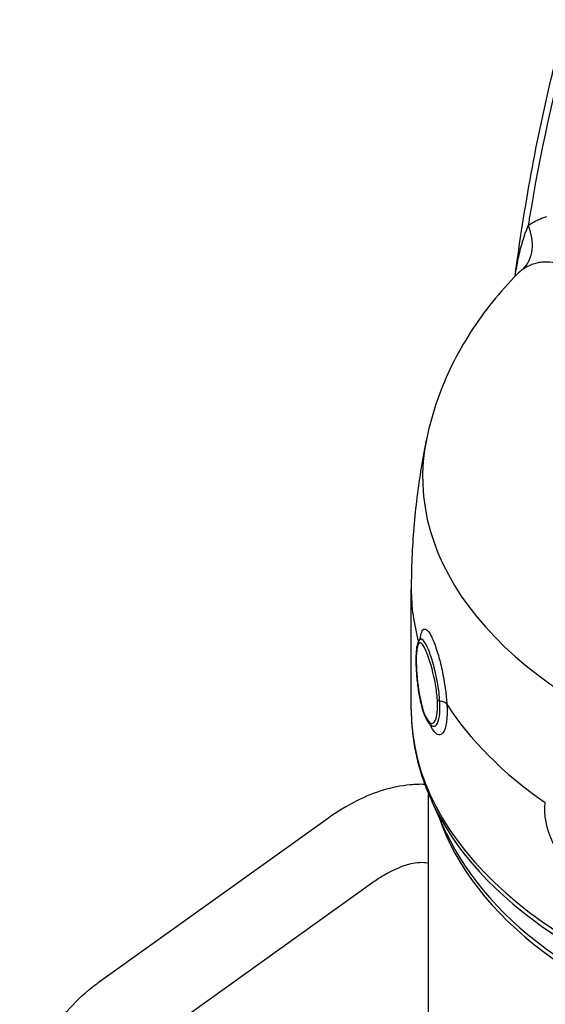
# Model space of a CAD drawing. Header units: millimetres. Extents: x -309 to 8091, y -6405 to -465.
# Tile 11 of 58: x 909 to 969, y -3784 to -3671. Entities that reach past the tile are written whole.
import ezdxf

# ---------------------------------------------------------------- set-up
doc = ezdxf.new("R2010")
doc.units = ezdxf.units.MM
doc.header["$LTSCALE"] = 20
doc.layers.add('02-LINIE-035', color=2, linetype='CONTINUOUS')

msp = doc.modelspace()

# ---------------------------------------------------------------- linework, layer by layer
at = {"layer": '02-LINIE-035'}
for p, q in [((954, -3750.45), (954, -3736.53)), ((955.02, -3742.36), (955.02, -3742.36)), ((954.99, -3742.73), (954.99, -3742.73)), ((956.36, -3752.26), (956.36, -3752.26)), ((956, -3841.85), (956, -3760.14)), ((958.03, -3764.57), (956.39, -3761.01)), ((944.36, -3762.96), (918.03, -3781.8)), ((949.6, -3770.28), (923.27, -3789.12))]:
    msp.add_line(p, q, dxfattribs=at)
for centre, major_axis, ratio, start_param, end_param in [((963.5, -3696.12), (2.94, -4.04), 0.819718, 0.125397, 1.317239), ((1020.5, -3712.13), (-48.87, 0), 0.57735, 5.794587, 8.34258), ((1020.5, -3723.7), (-65.19, 0), 0.57735, 6.163705, 8.404474), ((1020.5, -3736.53), (-66.5, 0), 0.57735, 0, 0.159174), ((1020.5, -3736.53), (-66.5, 0), 0.57735, 0.163498, 0.16353), ((1020.5, -3750.45), (-66.5, 0), 0.57735, 0, 1.159295), ((956.69, -3750.08), (1.5, 0.1), 0.442783, 0.319936, 1.139156), ((1020.5, -3736.53), (-66.5, 0), 0.57735, 0.352635, 0.694563), ((1020.5, -3751.15), (-66.35, 0), 0.57735, 0.260295, 1.159295), ((1020.5, -3755.66), (-64.5, 0), 0.57735, 0.189747, 1.116274), ((1020.5, -3754.96), (-64.65, 0), 0.57735, 0.260295, 1.116274)]:
    msp.add_ellipse(centre, major_axis=major_axis, ratio=ratio, start_param=start_param, end_param=end_param, dxfattribs=at)
for points, knots in [([(965.94, -3700.63), (966.99, -3692.61), (968.41, -3684.88), (970.7, -3675.35), (971.25, -3673.23), (971.82, -3671.14)], [0.328377, 0.328377, 0.328377, 0.328377, 6.115264, 6.115264, 7.800952, 7.800952, 7.800952, 7.800952]), ([(972.27, -3672.47), (970.36, -3679.33), (968.81, -3686.51), (967.57, -3693.99), (967.53, -3694.26), (967.49, -3694.53), (967.44, -3694.8)], [0, 0, 0, 0, 0.965203, 0.965203, 0.965203, 1, 1, 1, 1]), ([(967.44, -3694.8), (967.89, -3694.47), (968.37, -3694.21), (968.86, -3694.01), (969.02, -3693.94), (969.19, -3693.88), (969.36, -3693.83), (969.43, -3693.8), (969.51, -3693.78), (969.58, -3693.76)], [0, 0, 0, 0, 0.677989, 0.677989, 0.677989, 0.90028, 0.90028, 0.90028, 1, 1, 1, 1]), ([(965.95, -3700.62), (965.97, -3700.52), (965.98, -3700.43), (965.99, -3700.33), (966.1, -3699.66), (966.22, -3699), (966.36, -3698.35), (966.63, -3697.12), (966.97, -3695.95), (967.44, -3694.8)], [0.2307748, 0.2307748, 0.2307748, 0.2307748, 0.2659183, 0.2659183, 0.2659183, 0.5192679, 0.5192679, 0.5192679, 1, 1, 1, 1]), ([(971.51, -3699.32), (970.64, -3699.04), (969.8, -3698.93), (969.01, -3699.01), (968.81, -3699.03), (968.62, -3699.06), (968.43, -3699.1), (968.24, -3699.15), (968.06, -3699.2), (967.87, -3699.27), (967.85, -3699.28), (967.82, -3699.29), (967.79, -3699.3), (967.46, -3699.44), (967.14, -3699.61), (966.83, -3699.83)], [0, 0, 0, 0, 0.504061, 0.504061, 0.504061, 0.628889, 0.628889, 0.628889, 0.753092, 0.753092, 0.753092, 0.772384, 0.772384, 0.772384, 1, 1, 1, 1]), ([(966.18, -3700.38), (965.19, -3701.4), (964.24, -3702.46), (962.45, -3704.68), (961.61, -3705.84), (960.05, -3708.27), (959.33, -3709.53), (958.04, -3712.15), (957.46, -3713.51), (956.49, -3716.31), (956.09, -3717.75), (955.78, -3719.21)], [1.8424035, 1.8424035, 1.8424035, 1.8424035, 1.9212655, 1.9212655, 2.0001276, 2.0001276, 2.0789896, 2.0789896, 2.1578517, 2.1578517, 2.2367137, 2.2367137, 2.2367137, 2.2367137]), ([(955.78, -3719.21), (955.55, -3720.33), (955.34, -3721.45), (954.96, -3723.72), (954.8, -3724.87), (954.51, -3727.17), (954.39, -3728.33), (954.2, -3730.66), (954.13, -3731.83), (954.03, -3734.18), (954, -3735.35), (954, -3736.53)], [2.2367137, 2.2367137, 2.2367137, 2.2367137, 2.2606099, 2.2606099, 2.284506, 2.284506, 2.3084022, 2.3084022, 2.3322983, 2.3322983, 2.3561945, 2.3561945, 2.3561945, 2.3561945]), ([(955.02, -3742.35), (955.04, -3742.26), (955.05, -3742.17), (955.06, -3742.09), (955.11, -3741.78), (955.18, -3741.54), (955.27, -3741.38), (955.32, -3741.29), (955.37, -3741.23), (955.43, -3741.19), (955.53, -3741.13), (955.64, -3741.15), (955.76, -3741.24), (955.9, -3741.34), (956.05, -3741.53), (956.21, -3741.8), (956.27, -3741.92), (956.34, -3742.05), (956.41, -3742.2), (956.6, -3742.62), (956.8, -3743.16), (956.99, -3743.77), (957.17, -3744.34), (957.33, -3744.96), (957.48, -3745.62), (957.64, -3746.31), (957.77, -3747.03), (957.88, -3747.75), (957.96, -3748.31), (958.02, -3748.87), (958.07, -3749.41), (958.08, -3749.53), (958.09, -3749.66), (958.1, -3749.79)], [0.0621873, 0.0621873, 0.0621873, 0.0621873, 0.0902582, 0.0902582, 0.0902582, 0.1936914, 0.1936914, 0.1936914, 0.25, 0.25, 0.25, 0.3473076, 0.3473076, 0.3473076, 0.4547331, 0.4547331, 0.4547331, 0.5, 0.5, 0.5, 0.6303366, 0.6303366, 0.6303366, 0.75, 0.75, 0.75, 0.8762367, 0.8762367, 0.8762367, 0.975991, 0.975991, 0.975991, 1, 1, 1, 1]), ([(956.36, -3752.26), (956.17, -3752.13), (956.03, -3751.96), (955.72, -3751.48), (955.57, -3751.12), (955.27, -3750.27), (955.14, -3749.74), (954.92, -3748.68), (954.84, -3748.13), (954.7, -3747.06), (954.65, -3746.51), (954.59, -3745.5), (954.57, -3745.03), (954.58, -3744.17), (954.59, -3743.78), (954.67, -3743.12), (954.72, -3742.85), (954.88, -3742.54), (954.93, -3742.47), (954.99, -3742.4)], [0, 0, 0, 0, 0.257421, 0.257421, 0.601289, 0.601289, 0.965787, 0.965787, 1.293101, 1.293101, 1.61632, 1.61632, 1.929154, 1.929154, 2.247487, 2.247487, 2.584256, 2.584256, 2.69187, 2.69187, 2.69187, 2.69187]), ([(954.99, -3742.4), (955.05, -3742.32), (955.09, -3742.26), (955.12, -3742.21), (955.13, -3742.2), (955.13, -3742.2)], [0, 0, 0, 0, 0.1176224, 0.1176224, 0.1991641, 0.1991641, 0.1991641, 0.1991641]), ([(957.28, -3749.44), (957.24, -3748.83), (957.16, -3748.17), (957.05, -3747.5), (956.96, -3746.99), (956.86, -3746.49), (956.74, -3746.01), (956.71, -3745.86), (956.67, -3745.72), (956.64, -3745.57), (956.48, -3744.96), (956.3, -3744.39), (956.13, -3743.91), (956.03, -3743.64), (955.93, -3743.4), (955.83, -3743.2), (955.76, -3743.03), (955.68, -3742.89), (955.61, -3742.77), (955.45, -3742.5), (955.3, -3742.34), (955.17, -3742.32), (955.13, -3742.32), (955.08, -3742.33), (955.05, -3742.35), (955.03, -3742.36), (955.01, -3742.38), (954.99, -3742.4)], [0, 0, 0, 0, 0.1425869, 0.1425869, 0.1425869, 0.25, 0.25, 0.25, 0.2825567, 0.2825567, 0.2825567, 0.4224426, 0.4224426, 0.4224426, 0.5, 0.5, 0.5, 0.5620177, 0.5620177, 0.5620177, 0.7019548, 0.7019548, 0.7019548, 0.75, 0.75, 0.75, 0.7742789, 0.7742789, 0.7742789, 0.7742789]), ([(957, -3749.32), (956.96, -3748.75), (956.89, -3748.13), (956.78, -3747.5), (956.57, -3746.28), (956.24, -3745.08), (955.91, -3744.2), (955.58, -3743.32), (955.26, -3742.78), (955.03, -3742.73), (954.8, -3742.69), (954.66, -3743.13), (954.6, -3743.97)], [0.5602271, 0.5602271, 0.5602271, 0.5602271, 0.625, 0.625, 0.625, 0.75, 0.75, 0.75, 0.875, 0.875, 0.875, 1, 1, 1, 1]), ([(954.6, -3743.97), (954.55, -3744.8), (954.6, -3746), (954.73, -3747.22), (954.86, -3748.43), (955.1, -3749.66), (955.39, -3750.55), (955.68, -3751.43), (956.03, -3751.97), (956.34, -3752), (956.65, -3752.04), (956.9, -3751.57), (956.98, -3750.74), (957.03, -3750.33), (957.03, -3749.85), (957, -3749.32)], [0, 0, 0, 0, 0.125, 0.125, 0.125, 0.25, 0.25, 0.25, 0.375, 0.375, 0.375, 0.5, 0.5, 0.5, 0.5602271, 0.5602271, 0.5602271, 0.5602271]), ([(954, -3750.45), (954, -3751.17), (954.04, -3751.89), (954.17, -3753.32), (954.26, -3754.03), (954.52, -3755.45), (954.68, -3756.16), (955.06, -3757.56), (955.29, -3758.26), (955.79, -3759.64), (956.08, -3760.33), (956.39, -3761.01)], [2.3561945, 2.3561945, 2.3561945, 2.3561945, 2.4082535, 2.4082535, 2.4603126, 2.4603126, 2.5123716, 2.5123716, 2.5644307, 2.5644307, 2.6164897, 2.6164897, 2.6164897, 2.6164897]), ([(958.1, -3749.79), (958.2, -3751.38), (958.01, -3752.62), (957.64, -3753.1), (957.27, -3753.59), (956.73, -3753.3), (956.27, -3752.31), (956.24, -3752.25), (956.22, -3752.19), (956.19, -3752.12)], [0, 0, 0, 0, 0.25, 0.25, 0.25, 0.5, 0.5, 0.5, 0.515146, 0.515146, 0.515146, 0.515146]), ([(956.36, -3752.26), (956.36, -3752.26), (956.37, -3752.27), (956.38, -3752.27), (956.57, -3752.39), (956.76, -3752.35), (956.9, -3752.16), (956.91, -3752.16), (956.91, -3752.16), (956.91, -3752.16), (957.06, -3751.97), (957.17, -3751.62), (957.24, -3751.16), (957.29, -3750.79), (957.31, -3750.35), (957.29, -3749.86), (957.29, -3749.73), (957.28, -3749.59), (957.28, -3749.44)], [0.6193317, 0.6193317, 0.6193317, 0.6193317, 0.6243466, 0.6243466, 0.6243466, 0.7492512, 0.7492512, 0.7492512, 0.75, 0.75, 0.75, 0.8748745, 0.8748745, 0.8748745, 0.972849, 0.972849, 0.972849, 1, 1, 1, 1]), ([(955.56, -3759.01), (955, -3758.99), (954.44, -3759.01), (951.78, -3759.26), (949.73, -3759.91), (946.6, -3761.47), (945.47, -3762.17), (944.36, -3762.96)], [1.0497263, 1.0497263, 1.0497263, 1.0497263, 1.12453, 1.12453, 1.4054065, 1.4054065, 1.5707963, 1.5707963, 1.5707963, 1.5707963]), ([(977.94, -3766.02), (978.16, -3767.57), (977.76, -3768.9), (976.9, -3769.57), (976.04, -3770.25), (974.74, -3770.24), (973.48, -3769.52), (972.23, -3768.79), (971.05, -3767.38), (970.3, -3765.77), (969.54, -3764.15), (969.22, -3762.41), (969.41, -3761.1)], [0, 0, 0, 0, 0.25, 0.25, 0.25, 0.5, 0.5, 0.5, 0.75, 0.75, 0.75, 1, 1, 1, 1]), ([(956, -3768.1), (955.55, -3767.99), (954.96, -3767.95), (953.25, -3768.28), (952.07, -3768.73), (950.38, -3769.74), (949.99, -3770), (949.6, -3770.28)], [7.2140455, 7.2140455, 7.2140455, 7.2140455, 7.4707313, 7.4707313, 7.7684584, 7.7684584, 7.8539816, 7.8539816, 7.8539816, 7.8539816]), ([(917.12, -3821.37), (915.12, -3818.9), (913.43, -3816.19), (910.83, -3810.52), (909.92, -3807.56), (909.01, -3801.64), (909, -3798.67), (909.97, -3793), (910.94, -3790.3), (913.76, -3785.64), (915.56, -3783.64), (917.8, -3781.97), (917.91, -3781.89), (918.03, -3781.8)], [0, 0, 0, 0, 0.314159, 0.314159, 0.628319, 0.628319, 0.942478, 0.942478, 1.256637, 1.256637, 1.554249, 1.554249, 1.570796, 1.570796, 1.570796, 1.570796])]:
    msp.add_open_spline(points, degree=3, knots=knots, dxfattribs=at)
for points in [[(966.83, -3699.83), (966.58, -3700.01), (966.36, -3700.19), (966.18, -3700.38)], [(954.99, -3742.4), (954.99, -3742.4), (954.99, -3742.4), (954.99, -3742.4)], [(956.09, -3751.87), (956.09, -3751.87), (956.09, -3751.87), (956.09, -3751.87)], [(956.42, -3752.31), (956.42, -3752.31), (956.4, -3752.29), (956.36, -3752.26)]]:
    msp.add_open_spline(points, degree=3, dxfattribs=at)
msp.add_rational_spline([(957.28, -3749.44), (957.07, -3749.41), (957, -3749.32)], [0.953492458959, 0.890676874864, 1.00004898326], degree=2, dxfattribs=at)

doc.saveas('drawing.dxf')
